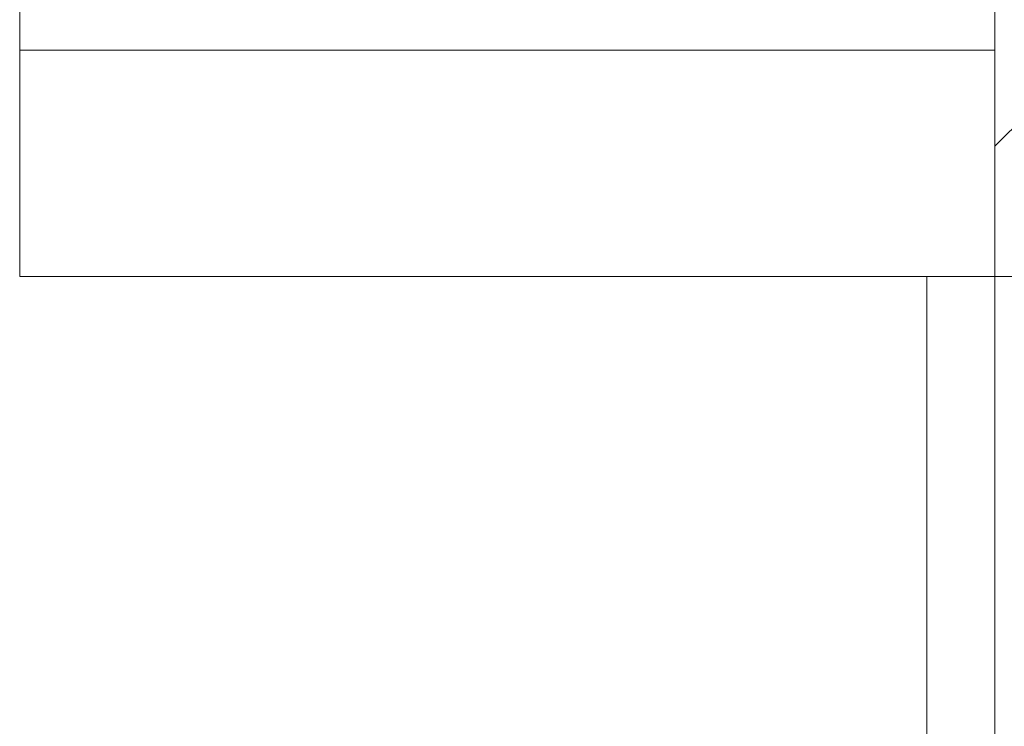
# Model space of a CAD drawing. Header units: millimetres. Extents: x 2826 to 3034, y 1533 to 1590.
# Tile 180 of 248: x 2985.602 to 2986.037, y 1579.937 to 1580.249. Entities that reach past the tile are written whole.
import ezdxf
from ezdxf.enums import TextEntityAlignment as Align

# ---------------------------------------------------------------- set-up
doc = ezdxf.new("R2010")
doc.units = ezdxf.units.MM
doc.set_wipeout_variables(frame=1)
doc.layers.add('_Caneta_No__220', color=7, linetype='Continuous', lineweight=15, true_color=0x8a8a8a)
doc.styles.add('ESTILO_GERADO_2', font='arial.ttf')

# ---------------------------------------------------------------- blocks, each defined once
blk = doc.blocks.new('A$Cdd268059')
at = {"layer": '_Caneta_No__220'}
h = blk.add_hatch(dxfattribs=at)
h.set_pattern_fill('TIJOLO_COMUM_0005', color=256, style=0, pattern_type=2)
h.set_pattern_definition([(44.99999999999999, (0.02328418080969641, 0.619311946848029), (-0.114904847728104, 0.114904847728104), [])])
h.paths.add_polyline_path([(0.9732842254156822, 9.136199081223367), (0.8232841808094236, 9.136199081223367), (0.8232841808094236, 8.293521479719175), (0.9732842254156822, 8.293521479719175)])
for p, q in [((0.8232841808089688, 1.819311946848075), (0.8232841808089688, 10.41714351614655)), ((0.7932841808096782, 6.793521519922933), (0.7932841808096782, 8.293521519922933)), ((0.7932841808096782, 8.293521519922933), (0.8232841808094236, 8.293521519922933)), ((0.8232841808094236, 8.293521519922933), (0.8732841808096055, 8.293521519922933)), ((0.8232841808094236, 6.793521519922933), (0.8232841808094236, 8.293521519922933)), ((0.8232841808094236, 8.293521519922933), (0.8732841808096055, 8.293521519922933))]:
    blk.add_line(p, q, dxfattribs=at)
blk.add_lwpolyline([(0.3923149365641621, 8.293521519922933), (0.8232841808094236, 8.293521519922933), (0.8232841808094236, 9.296203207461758), (0.3923149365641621, 9.296203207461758)], close=True, dxfattribs=at)
blk.add_lwpolyline([(0.8232841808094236, 9.13619911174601), (0.8232841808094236, 8.293521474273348)], dxfattribs=at)
at = {"layer": '_Caneta_No__220', "style": 'ESTILO_GERADO_2'}
for p in [(34.43090520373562, 10.54570028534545), (35.03090520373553, 10.54570028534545)]:
    blk.add_attdef('txt', text='', height=0.12, dxfattribs=at).set_placement(p, align=Align.MIDDLE_CENTER)
blk.add_attdef('txt', text='', height=0.12, rotation=90, dxfattribs=at).set_placement((1.295823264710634, 6.403259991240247), align=Align.MIDDLE_CENTER)
blk.add_wipeout([(0.8232841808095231, 8.393521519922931), (0.3923149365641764, 8.393521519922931), (0.3923149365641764, 8.293521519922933), (0.8232841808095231, 8.293521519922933)]).dxf.layer = '_Caneta_No__220'
at = {"layer": '_Caneta_No__220'}
for points in [[(0.8232841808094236, 8.393521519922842), (0.3923149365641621, 8.393521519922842)], [(0.3923149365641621, 8.393521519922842), (0.3923149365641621, 8.293521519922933)], [(0.8232841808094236, 8.293521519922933), (0.8232841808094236, 8.393521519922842)], [(0.3923149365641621, 8.293521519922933), (0.8232841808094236, 8.293521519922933)]]:
    blk.add_lwpolyline(points, dxfattribs=at)

msp = doc.modelspace()

# ---------------------------------------------------------------- block references
msp.add_blockref('A$Cdd268059', (2985.209360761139, 1571.842227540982))

doc.saveas('drawing.dxf')
